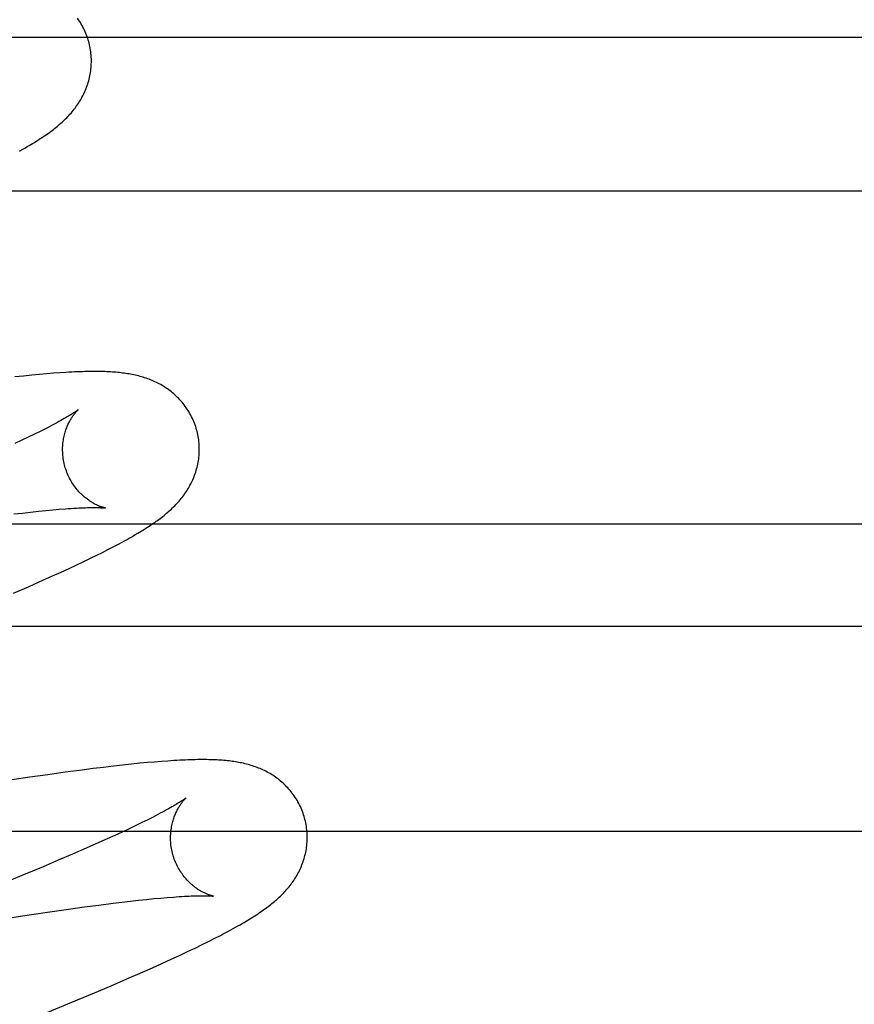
# Model space of a CAD drawing. Header units: inches. Extents: x 0 to 245, y 0 to 158.
# Tile 51 of 159: x 75.59 to 75.712, y 78.04 to 78.184. Entities that reach past the tile are written whole.
import ezdxf

# ---------------------------------------------------------------- set-up
doc = ezdxf.new("R2010")
doc.units = ezdxf.units.IN
doc.header["$LTSCALE"] = 13.466196
doc.header["$MEASUREMENT"] = 0
doc.linetypes.add('HIDDEN', pattern=[0.2, 0.1, -0.1])
doc.layers.add('DEFAULT_2', color=8, linetype='HIDDEN')

msp = doc.modelspace()

# ---------------------------------------------------------------- linework, layer by layer
at = {"layer": 'DEFAULT_2', "color": 8, "linetype": 'HIDDEN'}
for p, q in [((75.92197, 78.18157), (75.44697, 78.18157)), ((75.92197, 78.15908), (75.44697, 78.15908)), ((75.59083, 78.13205), (75.58955, 78.13191)), ((75.59203, 78.13217), (75.59083, 78.13205)), ((75.59315, 78.13227), (75.59203, 78.13217)), ((75.59421, 78.13237), (75.59315, 78.13227)), ((75.5952, 78.13245), (75.59421, 78.13237)), ((75.59614, 78.13251), (75.5952, 78.13245)), ((75.59242, 78.12353), (75.59152, 78.12309)), ((75.59326, 78.12395), (75.59242, 78.12353)), ((75.59404, 78.12434), (75.59326, 78.12395)), ((75.59057, 78.12264), (75.58955, 78.12216)), ((75.59152, 78.12309), (75.59057, 78.12264)), ((75.58941, 78.11186), (75.59066, 78.112)), ((75.59066, 78.112), (75.59186, 78.11214)), ((75.59186, 78.11214), (75.593, 78.11226)), ((75.593, 78.11226), (75.59408, 78.11237)), ((75.59408, 78.11237), (75.5951, 78.11246)), ((75.5951, 78.11246), (75.59606, 78.11255)), ((75.43447, 78.11043), (75.93447, 78.11043)), ((75.60392, 78.10704), (75.60462, 78.10741)), ((75.60462, 78.10741), (75.60528, 78.10776)), ((75.60153, 78.10583), (75.60238, 78.10625)), ((75.60238, 78.10625), (75.60318, 78.10665)), ((75.60318, 78.10665), (75.60392, 78.10704)), ((75.59862, 78.10443), (75.59965, 78.10492)), ((75.59965, 78.10492), (75.60063, 78.10538)), ((75.60063, 78.10538), (75.60153, 78.10583)), ((75.59508, 78.1028), (75.59633, 78.10337)), ((75.59633, 78.10337), (75.59751, 78.10391)), ((75.59751, 78.10391), (75.59862, 78.10443)), ((75.59163, 78.10127), (75.59376, 78.10221)), ((75.59376, 78.10221), (75.59508, 78.1028)), ((75.58936, 78.10029), (75.59163, 78.10127)), ((75.43447, 78.09543), (75.93447, 78.09543)), ((75.611, 78.07565), (75.61001, 78.07557)), ((75.61194, 78.07572), (75.611, 78.07565)), ((75.59939, 78.0744), (75.59691, 78.07407)), ((75.60099, 78.0746), (75.59939, 78.0744)), ((75.60252, 78.07479), (75.60099, 78.0746)), ((75.60397, 78.07496), (75.60252, 78.07479)), ((75.60533, 78.07512), (75.60397, 78.07496)), ((75.60662, 78.07525), (75.60533, 78.07512)), ((75.60782, 78.07538), (75.60662, 78.07525)), ((75.60895, 78.07548), (75.60782, 78.07538)), ((75.61001, 78.07557), (75.60895, 78.07548)), ((75.59177, 78.07334), (75.58815, 78.0728)), ((75.59438, 78.07371), (75.59177, 78.07334)), ((75.59691, 78.07407), (75.59438, 78.07371)), ((75.60899, 78.06712), (75.60814, 78.0667)), ((75.60977, 78.06752), (75.60899, 78.06712)), ((75.60627, 78.06581), (75.60526, 78.06533)), ((75.60724, 78.06627), (75.60627, 78.06581)), ((75.60814, 78.0667), (75.60724, 78.06627)), ((75.43447, 78.06543), (75.93447, 78.06543)), ((75.60305, 78.06432), (75.60186, 78.06378)), ((75.60418, 78.06483), (75.60305, 78.06432)), ((75.60526, 78.06533), (75.60418, 78.06483)), ((75.59999, 78.06295), (75.598, 78.06209)), ((75.60186, 78.06378), (75.59999, 78.06295)), ((75.598, 78.06209), (75.5959, 78.06119)), ((75.59369, 78.06025), (75.5906, 78.05896)), ((75.5959, 78.06119), (75.59369, 78.06025)), ((75.5906, 78.05896), (75.58733, 78.05761)), ((75.60767, 78.05535), (75.60881, 78.05547)), ((75.60881, 78.05547), (75.60989, 78.05558)), ((75.60989, 78.05558), (75.6109, 78.05567)), ((75.6109, 78.05567), (75.61186, 78.05575)), ((75.59501, 78.0537), (75.5974, 78.05404)), ((75.5974, 78.05404), (75.59969, 78.05436)), ((75.59969, 78.05436), (75.60186, 78.05465)), ((75.60186, 78.05465), (75.60392, 78.05491)), ((75.60392, 78.05491), (75.60522, 78.05507)), ((75.60522, 78.05507), (75.60647, 78.05522)), ((75.60647, 78.05522), (75.60767, 78.05535)), ((75.58723, 78.05252), (75.59166, 78.0532)), ((75.59166, 78.0532), (75.59501, 78.0537)), ((75.61791, 78.04933), (75.6188, 78.04978)), ((75.6188, 78.04978), (75.61964, 78.05021)), ((75.61482, 78.04783), (75.61592, 78.04835)), ((75.61592, 78.04835), (75.61694, 78.04885)), ((75.61694, 78.04885), (75.61791, 78.04933)), ((75.61241, 78.04671), (75.61365, 78.04728)), ((75.61365, 78.04728), (75.61482, 78.04783)), ((75.60823, 78.04483), (75.60969, 78.04548)), ((75.60969, 78.04548), (75.61108, 78.04611)), ((75.61108, 78.04611), (75.61241, 78.04671)), ((75.60596, 78.04384), (75.60823, 78.04483)), ((75.60122, 78.04182), (75.60363, 78.04284)), ((75.60363, 78.04284), (75.60596, 78.04384)), ((75.59788, 78.04043), (75.60122, 78.04182)), ((75.59439, 78.03899), (75.59788, 78.04043))]:
    msp.add_line(p, q, dxfattribs=at)
for points in [[(75.60036, 78.18098), (75.6003, 78.18119), (75.60022, 78.18143), (75.60014, 78.18168), (75.60005, 78.18192), (75.59996, 78.18216), (75.59986, 78.1824), (75.59975, 78.18263), (75.59964, 78.18287), (75.59952, 78.18309), (75.5994, 78.18332), (75.59927, 78.18354), (75.59914, 78.18376), (75.599, 78.18397), (75.59886, 78.18418), (75.59871, 78.18439)], [(75.59024, 78.16496), (75.59054, 78.16513), (75.59083, 78.16529), (75.59111, 78.16546), (75.59138, 78.16562), (75.59165, 78.16577), (75.59191, 78.16593), (75.59216, 78.16608), (75.59241, 78.16623), (75.59265, 78.16638), (75.59289, 78.16653), (75.59312, 78.16668), (75.59335, 78.16683), (75.59357, 78.16697), (75.59379, 78.16712), (75.594, 78.16726), (75.59421, 78.16741), (75.59441, 78.16755), (75.59461, 78.1677), (75.59481, 78.16784), (75.595, 78.16799), (75.59519, 78.16813), (75.59538, 78.16828), (75.59557, 78.16843), (75.59575, 78.16858), (75.59593, 78.16873), (75.59611, 78.16888), (75.59629, 78.16904), (75.59646, 78.16919), (75.59664, 78.16935), (75.59681, 78.16951), (75.59697, 78.16967), (75.59714, 78.16984), (75.5973, 78.17001), (75.59746, 78.17018), (75.59762, 78.17035), (75.59778, 78.17053), (75.59793, 78.1707), (75.59808, 78.17088), (75.59822, 78.17107), (75.59836, 78.17125), (75.5985, 78.17143), (75.59864, 78.17162), (75.59877, 78.17181), (75.5989, 78.17201), (75.59902, 78.1722), (75.59914, 78.1724), (75.59926, 78.17261), (75.59938, 78.17281), (75.59949, 78.17302), (75.59959, 78.17323), (75.5997, 78.17345), (75.59979, 78.17366), (75.59989, 78.17388), (75.59998, 78.1741), (75.60006, 78.17432), (75.60014, 78.17454), (75.60022, 78.17477), (75.60029, 78.175), (75.60036, 78.17523), (75.60042, 78.17547), (75.60048, 78.17571), (75.60053, 78.17595), (75.60058, 78.17619), (75.60062, 78.17644), (75.60066, 78.17669), (75.60069, 78.17694), (75.60071, 78.17719), (75.60073, 78.17744), (75.60074, 78.17769), (75.60075, 78.17795), (75.60075, 78.17821), (75.60075, 78.17846), (75.60073, 78.17872), (75.60072, 78.17898), (75.60069, 78.17924), (75.60066, 78.17949), (75.60063, 78.17975), (75.60058, 78.18), (75.60054, 78.18026), (75.60048, 78.18051), (75.60042, 78.18077), (75.60036, 78.18098)], [(75.61615, 78.12419), (75.61609, 78.1244), (75.61601, 78.12465), (75.61593, 78.12489), (75.61584, 78.12514), (75.61575, 78.12538), (75.61564, 78.12561), (75.61554, 78.12585), (75.61542, 78.12608), (75.61531, 78.12631), (75.61518, 78.12654), (75.61505, 78.12676), (75.61492, 78.12698), (75.61478, 78.12719), (75.61464, 78.12741), (75.61449, 78.12761), (75.61434, 78.12781), (75.61419, 78.12801), (75.61403, 78.12821), (75.61387, 78.12839), (75.6137, 78.12858), (75.61353, 78.12876), (75.61336, 78.12893), (75.61318, 78.1291), (75.61301, 78.12927), (75.61283, 78.12943), (75.61264, 78.12958), (75.61246, 78.12973), (75.61227, 78.12988), (75.61208, 78.13002), (75.61189, 78.13016), (75.6117, 78.13029), (75.6115, 78.13042), (75.6113, 78.13055), (75.61109, 78.13067), (75.61089, 78.13079), (75.61068, 78.1309), (75.61048, 78.13101), (75.61027, 78.13111), (75.61006, 78.13121), (75.60985, 78.13131), (75.60963, 78.1314), (75.60942, 78.13148), (75.6092, 78.13157), (75.60899, 78.13165), (75.60877, 78.13173), (75.60854, 78.1318), (75.60832, 78.13187), (75.6081, 78.13194), (75.60787, 78.132), (75.60765, 78.13206), (75.60742, 78.13212), (75.60719, 78.13217), (75.60696, 78.13222), (75.60673, 78.13227), (75.6065, 78.13231), (75.60627, 78.13235), (75.60604, 78.13239), (75.60581, 78.13242), (75.60557, 78.13246), (75.60533, 78.13249), (75.60509, 78.13252), (75.60485, 78.13254), (75.60461, 78.13257), (75.60435, 78.13259), (75.6041, 78.13261), (75.60384, 78.13263), (75.60357, 78.13265), (75.6033, 78.13266), (75.60302, 78.13268), (75.60273, 78.13269), (75.60244, 78.1327), (75.60214, 78.1327), (75.60183, 78.13271), (75.60151, 78.13271), (75.60119, 78.13271), (75.60085, 78.13271), (75.60051, 78.13271), (75.60016, 78.1327), (75.59981, 78.13269), (75.59944, 78.13268), (75.59906, 78.13267), (75.59868, 78.13265), (75.59828, 78.13264), (75.59787, 78.13262), (75.59745, 78.1326), (75.59703, 78.13257), (75.59614, 78.13251)], [(75.59883, 78.12712), (75.59883, 78.12712), (75.59881, 78.1271), (75.59879, 78.12709), (75.59876, 78.12706), (75.59872, 78.12703), (75.59867, 78.127), (75.59861, 78.12696), (75.59854, 78.12691), (75.59846, 78.12685), (75.59837, 78.12679), (75.59827, 78.12672), (75.59816, 78.12665), (75.59803, 78.12656), (75.59789, 78.12648), (75.59774, 78.12638), (75.59757, 78.12628), (75.5974, 78.12617), (75.5972, 78.12606), (75.59699, 78.12594), (75.59677, 78.12581), (75.59653, 78.12567), (75.59628, 78.12553), (75.59601, 78.12538), (75.59572, 78.12522), (75.59542, 78.12506), (75.5951, 78.12489), (75.59476, 78.12471), (75.59441, 78.12453), (75.59404, 78.12434)], [(75.59688, 78.11883), (75.59683, 78.11903), (75.59678, 78.11926), (75.59673, 78.1195), (75.59668, 78.11973), (75.59664, 78.11997), (75.59661, 78.1202), (75.59659, 78.12044), (75.59657, 78.12067), (75.59656, 78.1209), (75.59655, 78.12113), (75.59655, 78.12136), (75.59655, 78.12158), (75.59656, 78.12181), (75.59658, 78.12203), (75.5966, 78.12224), (75.59663, 78.12246), (75.59666, 78.12267), (75.59669, 78.12287), (75.59673, 78.12307), (75.59677, 78.12327), (75.59682, 78.12346), (75.59686, 78.12365), (75.59692, 78.12383), (75.59697, 78.124), (75.59702, 78.12417), (75.59708, 78.12433), (75.59714, 78.12449), (75.5972, 78.12465), (75.59727, 78.1248), (75.59733, 78.12494), (75.5974, 78.12508), (75.59746, 78.12522), (75.59753, 78.12535), (75.59759, 78.12547), (75.59766, 78.12559), (75.59773, 78.12571), (75.59779, 78.12582), (75.59786, 78.12592), (75.59792, 78.12602), (75.59799, 78.12612), (75.59805, 78.12621), (75.59812, 78.1263), (75.59818, 78.12639), (75.59824, 78.12647), (75.5983, 78.12654), (75.59836, 78.12661), (75.59841, 78.12668), (75.59846, 78.12674), (75.59852, 78.1268), (75.59856, 78.12685), (75.59861, 78.1269), (75.59865, 78.12695), (75.59869, 78.12699), (75.59873, 78.12702), (75.59876, 78.12705), (75.59878, 78.12708), (75.5988, 78.1271), (75.59882, 78.12711), (75.59883, 78.12712), (75.59883, 78.12712)], [(75.60528, 78.10776), (75.60559, 78.10793), (75.60589, 78.1081), (75.60619, 78.10826), (75.60647, 78.10842), (75.60675, 78.10858), (75.60702, 78.10874), (75.60728, 78.10889), (75.60754, 78.10904), (75.60779, 78.10919), (75.60804, 78.10934), (75.60828, 78.10949), (75.60851, 78.10963), (75.60874, 78.10978), (75.60897, 78.10992), (75.60919, 78.11007), (75.6094, 78.11021), (75.60962, 78.11036), (75.60983, 78.1105), (75.61003, 78.11064), (75.61023, 78.11079), (75.61043, 78.11093), (75.61063, 78.11107), (75.61082, 78.11122), (75.61101, 78.11136), (75.6112, 78.11151), (75.61138, 78.11166), (75.61157, 78.11181), (75.61175, 78.11196), (75.61193, 78.11211), (75.6121, 78.11226), (75.61228, 78.11242), (75.61245, 78.11258), (75.61262, 78.11274), (75.61278, 78.1129), (75.61295, 78.11307), (75.61311, 78.11324), (75.61327, 78.11341), (75.61343, 78.11358), (75.61358, 78.11375), (75.61373, 78.11393), (75.61388, 78.11411), (75.61403, 78.11429), (75.61417, 78.11448), (75.61431, 78.11466), (75.61444, 78.11485), (75.61457, 78.11504), (75.6147, 78.11523), (75.61482, 78.11543), (75.61494, 78.11563), (75.61506, 78.11583), (75.61518, 78.11604), (75.61529, 78.11625), (75.61539, 78.11646), (75.61549, 78.11667), (75.61559, 78.11688), (75.61569, 78.1171), (75.61577, 78.11732), (75.61586, 78.11754), (75.61594, 78.11777), (75.61601, 78.11799), (75.61609, 78.11822), (75.61615, 78.11846), (75.61621, 78.11869), (75.61627, 78.11893), (75.61632, 78.11917), (75.61637, 78.11941), (75.61641, 78.11966), (75.61645, 78.11991), (75.61648, 78.12015), (75.6165, 78.12041), (75.61652, 78.12066), (75.61653, 78.12091), (75.61654, 78.12117), (75.61654, 78.12142), (75.61654, 78.12168), (75.61653, 78.12193), (75.61651, 78.12219), (75.61648, 78.12245), (75.61645, 78.1227), (75.61642, 78.12296), (75.61637, 78.12322), (75.61633, 78.12347), (75.61627, 78.12372), (75.61621, 78.12398), (75.61615, 78.12419)], [(75.60283, 78.11273), (75.60284, 78.11273), (75.60283, 78.11273), (75.60282, 78.11273), (75.6028, 78.11274), (75.60277, 78.11274), (75.60273, 78.11275), (75.60269, 78.11276), (75.60264, 78.11277), (75.60259, 78.11279), (75.60253, 78.1128), (75.60247, 78.11282), (75.6024, 78.11284), (75.60233, 78.11286), (75.60225, 78.11289), (75.60217, 78.11292), (75.60208, 78.11295), (75.60199, 78.11298), (75.6019, 78.11302), (75.6018, 78.11306), (75.6017, 78.1131), (75.6016, 78.11315), (75.60149, 78.1132), (75.60138, 78.11325), (75.60127, 78.11331), (75.60116, 78.11337), (75.60104, 78.11343), (75.60092, 78.1135), (75.6008, 78.11357), (75.60068, 78.11365), (75.60055, 78.11373), (75.60043, 78.11382), (75.6003, 78.11391), (75.60017, 78.11401), (75.60003, 78.11411), (75.5999, 78.11421), (75.59976, 78.11432), (75.59963, 78.11444), (75.59949, 78.11456), (75.59936, 78.11469), (75.59922, 78.11482), (75.59908, 78.11496), (75.59894, 78.11511), (75.59881, 78.11526), (75.59867, 78.11542), (75.59854, 78.11558), (75.59841, 78.11575), (75.59828, 78.11593), (75.59815, 78.11611), (75.59803, 78.11629), (75.59791, 78.11648), (75.59779, 78.11668), (75.59768, 78.11688), (75.59757, 78.11709), (75.59746, 78.1173), (75.59736, 78.11751), (75.59727, 78.11773), (75.59718, 78.11795), (75.59709, 78.11817), (75.59702, 78.1184), (75.59694, 78.11863), (75.59688, 78.11883)], [(75.59606, 78.11255), (75.59696, 78.11262), (75.59738, 78.11265), (75.59779, 78.11267), (75.59818, 78.1127), (75.59856, 78.11272), (75.59892, 78.11274), (75.59926, 78.11275), (75.59958, 78.11277), (75.59989, 78.11278), (75.60018, 78.11279), (75.60045, 78.11279), (75.60071, 78.1128), (75.60095, 78.1128), (75.60117, 78.1128), (75.60137, 78.1128), (75.60156, 78.1128), (75.60173, 78.1128), (75.60189, 78.11279), (75.60203, 78.11279), (75.60216, 78.11278), (75.60228, 78.11278), (75.60238, 78.11277), (75.60248, 78.11276), (75.60256, 78.11276), (75.60263, 78.11275), (75.60269, 78.11275), (75.60274, 78.11274), (75.60278, 78.11274), (75.6028, 78.11273), (75.60282, 78.11273), (75.60283, 78.11273)], [(75.63194, 78.06739), (75.63188, 78.06761), (75.6318, 78.06785), (75.63172, 78.0681), (75.63163, 78.06834), (75.63154, 78.06858), (75.63143, 78.06882), (75.63133, 78.06906), (75.63122, 78.06929), (75.6311, 78.06952), (75.63097, 78.06975), (75.63085, 78.06997), (75.63071, 78.07019), (75.63058, 78.0704), (75.63043, 78.07061), (75.63029, 78.07082), (75.63014, 78.07102), (75.62998, 78.07122), (75.62982, 78.07141), (75.62966, 78.0716), (75.62949, 78.07179), (75.62932, 78.07196), (75.62915, 78.07214), (75.62898, 78.07231), (75.6288, 78.07247), (75.62862, 78.07263), (75.62844, 78.07279), (75.62825, 78.07294), (75.62807, 78.07309), (75.62788, 78.07323), (75.62768, 78.07337), (75.62749, 78.0735), (75.62729, 78.07363), (75.62709, 78.07375), (75.62689, 78.07388), (75.62668, 78.07399), (75.62648, 78.07411), (75.62627, 78.07421), (75.62606, 78.07432), (75.62585, 78.07442), (75.62564, 78.07451), (75.62543, 78.0746), (75.62522, 78.07469), (75.625, 78.07478), (75.62478, 78.07486), (75.62456, 78.07493), (75.62434, 78.07501), (75.62412, 78.07508), (75.62389, 78.07514), (75.62367, 78.07521), (75.62344, 78.07527), (75.62321, 78.07532), (75.62299, 78.07538), (75.62276, 78.07543), (75.62253, 78.07547), (75.6223, 78.07552), (75.62207, 78.07556), (75.62184, 78.0756), (75.6216, 78.07563), (75.62137, 78.07567), (75.62113, 78.0757), (75.62089, 78.07573), (75.62065, 78.07575), (75.6204, 78.07578), (75.62015, 78.0758), (75.6199, 78.07582), (75.61964, 78.07584), (75.61937, 78.07586), (75.6191, 78.07587), (75.61882, 78.07588), (75.61853, 78.07589), (75.61824, 78.0759), (75.61794, 78.07591), (75.61763, 78.07592), (75.61731, 78.07592), (75.61699, 78.07592), (75.61665, 78.07592), (75.61631, 78.07592), (75.61596, 78.07591), (75.61561, 78.0759), (75.61524, 78.07589), (75.61486, 78.07588), (75.61447, 78.07586), (75.61408, 78.07585), (75.61367, 78.07583), (75.61326, 78.0758), (75.61283, 78.07578), (75.61194, 78.07572)], [(75.61462, 78.07033), (75.61462, 78.07033), (75.6146, 78.07031), (75.61458, 78.0703), (75.61455, 78.07027), (75.61451, 78.07024), (75.61446, 78.07021), (75.6144, 78.07016), (75.61433, 78.07012), (75.61425, 78.07006), (75.61416, 78.07), (75.61406, 78.06993), (75.61394, 78.06985), (75.61382, 78.06977), (75.61368, 78.06968), (75.61352, 78.06958), (75.61335, 78.06948), (75.61317, 78.06937), (75.61297, 78.06925), (75.61276, 78.06913), (75.61253, 78.069), (75.61229, 78.06886), (75.61203, 78.06871), (75.61175, 78.06856), (75.61146, 78.0684), (75.61115, 78.06824), (75.61083, 78.06807), (75.61049, 78.06789), (75.61014, 78.06771), (75.60977, 78.06752)], [(75.61268, 78.06204), (75.61262, 78.06224), (75.61257, 78.06247), (75.61252, 78.0627), (75.61247, 78.06294), (75.61244, 78.06317), (75.6124, 78.06341), (75.61238, 78.06364), (75.61236, 78.06388), (75.61235, 78.06411), (75.61234, 78.06434), (75.61234, 78.06457), (75.61235, 78.06479), (75.61236, 78.06501), (75.61237, 78.06523), (75.61239, 78.06545), (75.61242, 78.06566), (75.61245, 78.06587), (75.61248, 78.06608), (75.61252, 78.06628), (75.61256, 78.06648), (75.61261, 78.06667), (75.61265, 78.06685), (75.61271, 78.06703), (75.61276, 78.06721), (75.61281, 78.06738), (75.61287, 78.06754), (75.61293, 78.0677), (75.61299, 78.06785), (75.61306, 78.068), (75.61312, 78.06815), (75.61319, 78.06829), (75.61325, 78.06842), (75.61332, 78.06855), (75.61338, 78.06868), (75.61345, 78.0688), (75.61352, 78.06891), (75.61358, 78.06902), (75.61365, 78.06913), (75.61371, 78.06923), (75.61378, 78.06933), (75.61384, 78.06942), (75.6139, 78.06951), (75.61397, 78.06959), (75.61403, 78.06967), (75.61409, 78.06975), (75.61414, 78.06982), (75.6142, 78.06989), (75.61425, 78.06995), (75.6143, 78.07001), (75.61435, 78.07006), (75.6144, 78.07011), (75.61444, 78.07015), (75.61448, 78.07019), (75.61451, 78.07023), (75.61455, 78.07026), (75.61457, 78.07028), (75.61459, 78.0703), (75.61461, 78.07032), (75.61462, 78.07033), (75.61462, 78.07033)], [(75.61964, 78.05021), (75.62004, 78.05042), (75.62043, 78.05062), (75.6208, 78.05082), (75.62117, 78.05102), (75.62152, 78.05121), (75.62185, 78.0514), (75.62218, 78.05158), (75.6225, 78.05176), (75.6228, 78.05194), (75.6231, 78.05211), (75.62338, 78.05228), (75.62366, 78.05245), (75.62392, 78.05261), (75.62418, 78.05277), (75.62443, 78.05293), (75.62467, 78.05308), (75.62491, 78.05323), (75.62514, 78.05338), (75.62536, 78.05353), (75.62558, 78.05368), (75.62579, 78.05383), (75.626, 78.05398), (75.62621, 78.05413), (75.62641, 78.05427), (75.6266, 78.05442), (75.6268, 78.05457), (75.62699, 78.05471), (75.62717, 78.05486), (75.62736, 78.05501), (75.62754, 78.05516), (75.62771, 78.05532), (75.62789, 78.05547), (75.62806, 78.05563), (75.62824, 78.05579), (75.62841, 78.05595), (75.62857, 78.05611), (75.62874, 78.05627), (75.6289, 78.05644), (75.62906, 78.05661), (75.62922, 78.05678), (75.62937, 78.05696), (75.62952, 78.05714), (75.62967, 78.05732), (75.62982, 78.0575), (75.62996, 78.05768), (75.63009, 78.05787), (75.63023, 78.05805), (75.63036, 78.05825), (75.63049, 78.05844), (75.63061, 78.05863), (75.63073, 78.05883), (75.63085, 78.05904), (75.63096, 78.05924), (75.63108, 78.05945), (75.63118, 78.05966), (75.63128, 78.05988), (75.63138, 78.06009), (75.63148, 78.06031), (75.63156, 78.06053), (75.63165, 78.06075), (75.63173, 78.06097), (75.6318, 78.0612), (75.63188, 78.06143), (75.63194, 78.06166), (75.632, 78.0619), (75.63206, 78.06214), (75.63211, 78.06238), (75.63216, 78.06262), (75.6322, 78.06287), (75.63224, 78.06311), (75.63227, 78.06336), (75.63229, 78.06361), (75.63231, 78.06386), (75.63232, 78.06412), (75.63233, 78.06437), (75.63233, 78.06463), (75.63233, 78.06489), (75.63232, 78.06514), (75.6323, 78.0654), (75.63227, 78.06566), (75.63224, 78.06591), (75.63221, 78.06617), (75.63217, 78.06642), (75.63212, 78.06668), (75.63206, 78.06693), (75.632, 78.06718), (75.63194, 78.06739)], [(75.61862, 78.05594), (75.61863, 78.05594), (75.61862, 78.05594), (75.61861, 78.05594), (75.61859, 78.05595), (75.61856, 78.05595), (75.61852, 78.05596), (75.61848, 78.05597), (75.61843, 78.05598), (75.61838, 78.05599), (75.61832, 78.05601), (75.61826, 78.05603), (75.61819, 78.05605), (75.61811, 78.05607), (75.61803, 78.0561), (75.61795, 78.05613), (75.61787, 78.05616), (75.61778, 78.05619), (75.61768, 78.05623), (75.61759, 78.05627), (75.61749, 78.05632), (75.61738, 78.05636), (75.61728, 78.05641), (75.61717, 78.05646), (75.61706, 78.05652), (75.61694, 78.05658), (75.61683, 78.05665), (75.61671, 78.05671), (75.61659, 78.05679), (75.61647, 78.05686), (75.61634, 78.05694), (75.61621, 78.05703), (75.61608, 78.05712), (75.61595, 78.05722), (75.61582, 78.05732), (75.61569, 78.05742), (75.61555, 78.05753), (75.61542, 78.05765), (75.61528, 78.05777), (75.61514, 78.0579), (75.61501, 78.05803), (75.61487, 78.05817), (75.61473, 78.05832), (75.6146, 78.05847), (75.61446, 78.05863), (75.61433, 78.05879), (75.6142, 78.05896), (75.61407, 78.05914), (75.61394, 78.05932), (75.61382, 78.05951), (75.6137, 78.0597), (75.61358, 78.05989), (75.61347, 78.06009), (75.61336, 78.0603), (75.61325, 78.06051), (75.61315, 78.06072), (75.61306, 78.06094), (75.61297, 78.06116), (75.61288, 78.06138), (75.61281, 78.06161), (75.61273, 78.06184), (75.61268, 78.06204)], [(75.61186, 78.05575), (75.61276, 78.05582), (75.61318, 78.05586), (75.61359, 78.05588), (75.61398, 78.05591), (75.61436, 78.05593), (75.61471, 78.05595), (75.61505, 78.05596), (75.61537, 78.05598), (75.61567, 78.05599), (75.61595, 78.056), (75.61622, 78.056), (75.61646, 78.05601), (75.61669, 78.05601), (75.6169, 78.05601), (75.6171, 78.05601), (75.61728, 78.05601), (75.61745, 78.05601), (75.61761, 78.056), (75.61775, 78.056), (75.61788, 78.05599), (75.618, 78.05599), (75.61811, 78.05598), (75.61821, 78.05598), (75.61829, 78.05597), (75.61837, 78.05597), (75.61843, 78.05596), (75.61849, 78.05595), (75.61853, 78.05595), (75.61857, 78.05595), (75.6186, 78.05594), (75.61862, 78.05594), (75.61862, 78.05594)]]:
    msp.add_lwpolyline(points, dxfattribs=at)

doc.saveas('drawing.dxf')
